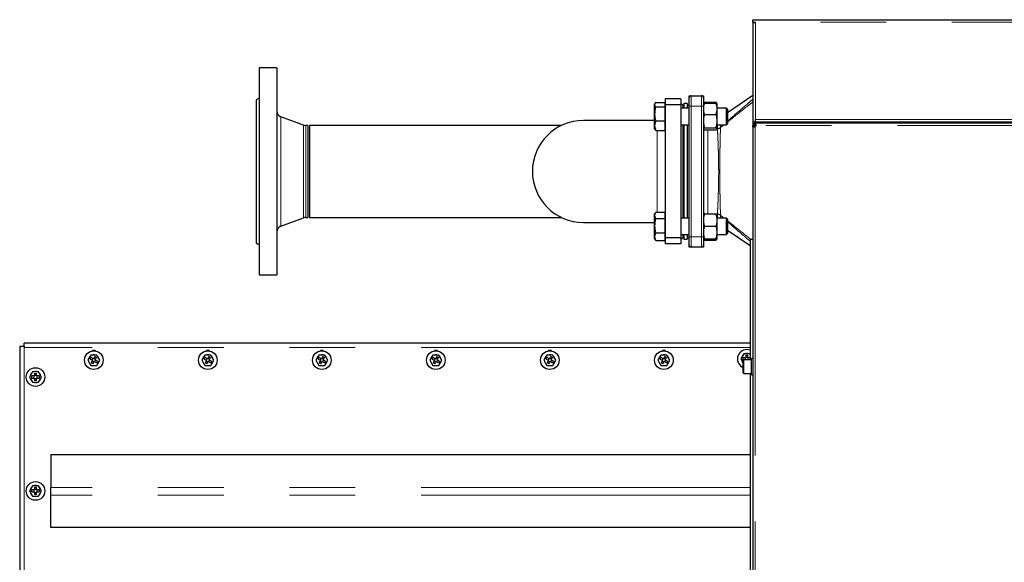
# Model space of a CAD drawing. Header units: millimetres. Extents: x 19 to 263, y 62 to 156.
# Tile 63 of 77: x 145 to 164, y 145 to 156. Entities that reach past the tile are written whole.
import ezdxf

# ---------------------------------------------------------------- set-up
doc = ezdxf.new("R2010")
doc.units = ezdxf.units.MM
doc.linetypes.add('PHANTOM', pattern=[12.7, 6.35, -1.27, 1.27, -1.27, 1.27, -1.27])

msp = doc.modelspace()

# ---------------------------------------------------------------- linework, layer by layer
at = {"color": 7, "linetype": 'Continuous', "lineweight": 25}
for p, q in [((159.158, 155.568), (159.158, 155.618)), ((159.158, 155.618), (159.208, 155.618)), ((159.208, 155.618), (169.348, 155.618)), ((159.158, 155.568), (159.208, 155.568)), ((159.158, 155.568), (159.158, 155.554)), ((159.158, 155.554), (159.158, 153.638)), ((159.183, 155.563), (159.183, 155.568)), ((149.968, 154.688), (149.628, 154.688)), ((149.628, 154.688), (149.628, 150.688)), ((149.968, 154.688), (149.968, 150.688)), ((149.628, 154.103), (149.568, 154.068)), ((157.926, 154.148), (157.966, 154.148)), ((157.926, 154.108), (157.926, 154.148)), ((157.926, 153.948), (157.926, 154.108)), ((157.966, 154.148), (158.166, 154.148)), ((158.166, 154.148), (158.206, 154.148)), ((158.206, 154.148), (158.206, 154.108)), ((158.206, 154.108), (158.206, 153.948)), ((159.158, 154.157), (158.666, 153.822)), ((149.568, 154.068), (149.568, 151.308)), ((157.267, 154.001), (157.26, 153.989)), ((157.26, 153.977), (157.26, 153.989)), ((157.26, 153.799), (157.26, 153.977)), ((157.281, 154.022), (157.28, 154.018)), ((157.281, 154.022), (157.46, 154.022)), ((157.281, 154.02), (157.46, 154.02)), ((157.281, 153.934), (157.46, 153.934)), ((157.46, 154.02), (157.46, 154.022)), ((157.46, 153.977), (157.46, 154.02)), ((157.466, 153.989), (157.46, 153.989)), ((157.46, 153.934), (157.46, 153.977)), ((157.46, 153.799), (157.46, 153.934)), ((157.766, 154.088), (157.466, 154.088)), ((157.466, 154.088), (157.466, 153.973)), ((157.766, 153.973), (157.466, 153.973)), ((157.466, 153.973), (157.466, 151.404)), ((157.766, 154.088), (157.766, 153.973)), ((157.806, 153.968), (157.766, 154.008)), ((157.766, 153.973), (157.766, 151.404)), ((157.926, 153.909), (157.766, 153.909)), ((157.826, 153.968), (157.806, 153.968)), ((157.806, 153.968), (157.806, 153.909)), ((157.886, 153.998), (157.826, 153.998)), ((157.826, 153.998), (157.826, 153.909)), ((157.886, 153.998), (157.886, 153.909)), ((157.896, 153.968), (157.886, 153.968)), ((157.926, 151.428), (157.926, 153.948)), ((158.213, 154.004), (158.206, 153.991)), ((158.206, 153.948), (158.206, 151.428)), ((158.222, 154.019), (158.213, 154.004)), ((158.218, 154.008), (158.226, 154.026)), ((158.22, 154.002), (158.226, 154.021)), ((158.226, 154.026), (158.445, 154.026)), ((158.226, 154.021), (158.445, 154.021)), ((158.226, 154.006), (158.445, 154.006)), ((158.453, 154.008), (158.445, 154.026)), ((158.452, 154.002), (158.445, 154.021)), ((158.458, 154.004), (158.449, 154.019)), ((158.466, 153.991), (158.458, 154.004)), ((158.466, 153.922), (158.466, 153.991)), ((158.466, 153.874), (158.466, 153.922)), ((158.646, 153.909), (158.466, 153.909)), ((158.666, 153.889), (158.646, 153.909)), ((158.646, 153.589), (158.646, 153.909)), ((150.486, 153.584), (150.046, 153.744)), ((157.26, 153.57), (157.26, 153.799)), ((157.46, 153.663), (157.46, 153.799)), ((158.226, 153.789), (158.445, 153.789)), ((158.466, 153.689), (158.466, 153.874)), ((158.666, 153.889), (158.666, 153.609)), ((150.568, 153.577), (150.527, 153.577)), ((150.568, 153.577), (150.568, 151.799)), ((155.461, 153.577), (150.598, 153.577)), ((150.598, 153.577), (150.598, 151.799)), ((157.26, 153.673), (155.886, 153.673)), ((157.26, 153.509), (157.26, 153.57)), ((157.281, 153.663), (157.46, 153.663)), ((157.46, 153.57), (157.46, 153.663)), ((157.46, 153.478), (157.46, 153.57)), ((157.766, 153.589), (157.926, 153.589)), ((157.806, 153.589), (157.806, 151.787)), ((157.826, 153.589), (157.826, 151.787)), ((157.886, 153.589), (157.886, 151.787)), ((158.226, 153.532), (158.445, 153.532)), ((158.466, 153.632), (158.466, 153.689)), ((158.466, 153.516), (158.466, 153.632)), ((158.466, 153.589), (158.646, 153.589)), ((158.646, 153.589), (158.666, 153.609)), ((159.158, 153.638), (159.158, 153.573)), ((159.208, 153.638), (159.158, 153.638)), ((159.158, 153.573), (159.178, 153.573)), ((159.158, 153.55), (159.158, 153.573)), ((159.178, 153.55), (159.158, 153.55)), ((159.158, 153.55), (159.158, 143.506)), ((159.178, 153.55), (159.178, 153.573)), ((159.203, 153.573), (159.178, 153.573)), ((159.183, 153.638), (159.183, 153.618)), ((159.183, 153.615), (159.183, 153.618)), ((206.349, 153.618), (159.183, 153.618)), ((159.183, 153.596), (159.183, 153.615)), ((159.213, 153.573), (159.203, 153.573)), ((159.208, 153.638), (159.208, 153.688)), ((169.348, 153.638), (159.208, 153.638)), ((160.554, 153.638), (160.554, 153.618)), ((160.606, 153.638), (160.606, 153.618)), ((160.709, 153.638), (160.709, 153.618)), ((160.761, 153.638), (160.761, 153.618)), ((157.26, 153.509), (157.267, 153.496)), ((157.281, 153.478), (157.267, 153.496)), ((157.281, 153.478), (157.46, 153.478)), ((157.46, 153.509), (157.466, 153.509)), ((158.226, 153.491), (158.445, 153.491)), ((158.466, 153.507), (158.466, 153.516)), ((157.276, 151.896), (157.26, 151.867)), ((157.26, 151.843), (157.26, 151.867)), ((157.26, 151.643), (157.26, 151.843)), ((157.281, 151.904), (157.46, 151.904)), ((157.46, 151.843), (157.46, 151.904)), ((157.466, 151.867), (157.46, 151.867)), ((157.46, 151.781), (157.46, 151.843)), ((158.226, 151.868), (158.445, 151.868)), ((158.466, 151.775), (158.466, 151.867)), ((150.046, 151.632), (150.486, 151.792)), ((150.527, 151.799), (150.568, 151.799)), ((150.598, 151.799), (155.461, 151.799)), ((155.886, 151.703), (157.26, 151.703)), ((157.26, 151.428), (157.26, 151.643)), ((157.281, 151.781), (157.46, 151.781)), ((157.46, 151.643), (157.46, 151.781)), ((157.46, 151.504), (157.46, 151.643)), ((157.926, 151.787), (157.766, 151.787)), ((158.226, 151.628), (158.445, 151.628)), ((158.646, 151.787), (158.466, 151.787)), ((158.466, 151.721), (158.466, 151.775)), ((158.466, 151.535), (158.466, 151.721)), ((158.666, 151.767), (158.646, 151.787)), ((158.646, 151.467), (158.646, 151.787)), ((158.666, 151.767), (158.666, 151.487)), ((157.281, 151.504), (157.46, 151.504)), ((157.46, 151.428), (157.46, 151.504)), ((157.766, 151.467), (157.926, 151.467)), ((157.806, 151.467), (157.806, 151.408)), ((157.826, 151.467), (157.826, 151.378)), ((157.886, 151.467), (157.886, 151.378)), ((158.466, 151.481), (158.466, 151.535)), ((158.466, 151.387), (158.466, 151.481)), ((158.466, 151.467), (158.646, 151.467)), ((158.646, 151.467), (158.666, 151.487)), ((158.666, 151.554), (159.104, 151.256)), ((149.568, 151.308), (149.628, 151.273)), ((157.26, 151.387), (157.26, 151.428)), ((157.26, 151.387), (157.276, 151.359)), ((157.281, 151.351), (157.276, 151.36)), ((157.281, 151.351), (157.46, 151.351)), ((157.281, 151.351), (157.46, 151.351)), ((157.281, 151.351), (157.46, 151.351)), ((157.46, 151.351), (157.46, 151.428)), ((157.46, 151.387), (157.466, 151.387)), ((157.46, 151.351), (157.46, 151.351)), ((157.46, 151.351), (157.46, 151.351)), ((157.766, 151.404), (157.466, 151.404)), ((157.466, 151.404), (157.466, 151.288)), ((157.766, 151.288), (157.466, 151.288)), ((157.766, 151.368), (157.806, 151.408)), ((157.766, 151.404), (157.766, 151.288)), ((157.806, 151.408), (157.826, 151.408)), ((157.826, 151.378), (157.886, 151.378)), ((157.886, 151.408), (157.896, 151.408)), ((157.926, 151.268), (157.926, 151.428)), ((157.926, 151.228), (157.926, 151.268)), ((158.206, 151.428), (158.206, 151.268)), ((158.206, 151.385), (158.208, 151.382)), ((158.206, 151.268), (158.206, 151.228)), ((158.226, 151.388), (158.445, 151.388)), ((158.226, 151.387), (158.445, 151.387)), ((158.226, 151.387), (158.445, 151.387)), ((158.226, 151.363), (158.445, 151.363)), ((158.463, 151.382), (158.466, 151.385)), ((158.466, 151.387), (158.466, 151.387)), ((158.466, 151.386), (158.466, 151.387)), ((158.466, 151.385), (158.466, 151.386)), ((159.104, 151.382), (159.104, 149.048)), ((159.104, 151.382), (159.158, 151.382)), ((157.966, 151.228), (157.926, 151.228)), ((158.166, 151.228), (157.966, 151.228)), ((158.206, 151.228), (158.166, 151.228)), ((149.628, 150.688), (149.968, 150.688)), ((145.093, 149.312), (145.093, 149.372)), ((159.104, 149.372), (145.093, 149.372)), ((145.008, 149.312), (145.008, 130.524)), ((145.008, 149.312), (145.093, 149.312)), ((145.093, 149.312), (145.093, 149.287)), ((158.98, 149.167), (158.922, 149.067)), ((159.095, 149.167), (158.98, 149.167)), ((159.104, 149.153), (159.095, 149.167)), ((146.38, 149.143), (146.322, 149.043)), ((146.322, 149.043), (146.38, 148.943)), ((146.367, 149.061), (146.387, 149.096)), ((146.367, 149.061), (146.41, 149.036)), ((146.495, 149.143), (146.38, 149.143)), ((146.41, 149.036), (146.385, 148.993)), ((146.42, 148.973), (146.385, 148.993)), ((146.43, 149.071), (146.387, 149.096)), ((146.422, 149.076), (146.402, 149.041)), ((146.405, 149.028), (146.44, 149.008)), ((146.42, 148.973), (146.445, 149.016)), ((146.455, 149.114), (146.43, 149.071)), ((146.47, 149.059), (146.435, 149.079)), ((146.445, 149.016), (146.489, 148.991)), ((146.454, 149.011), (146.474, 149.046)), ((146.455, 149.114), (146.49, 149.094)), ((146.465, 149.051), (146.49, 149.094)), ((146.509, 149.026), (146.465, 149.051)), ((146.509, 149.026), (146.489, 148.991)), ((146.553, 149.043), (146.495, 149.143)), ((146.495, 148.943), (146.553, 149.043)), ((148.58, 149.143), (148.522, 149.043)), ((148.522, 149.043), (148.58, 148.943)), ((148.567, 149.061), (148.587, 149.096)), ((148.567, 149.061), (148.61, 149.036)), ((148.695, 149.143), (148.58, 149.143)), ((148.61, 149.036), (148.585, 148.993)), ((148.62, 148.973), (148.585, 148.993)), ((148.63, 149.071), (148.587, 149.096)), ((148.622, 149.076), (148.602, 149.041)), ((148.605, 149.028), (148.64, 149.008)), ((148.62, 148.973), (148.645, 149.016)), ((148.655, 149.114), (148.63, 149.071)), ((148.67, 149.059), (148.635, 149.079)), ((148.645, 149.016), (148.689, 148.991)), ((148.654, 149.011), (148.674, 149.046)), ((148.655, 149.114), (148.69, 149.094)), ((148.665, 149.051), (148.69, 149.094)), ((148.709, 149.026), (148.665, 149.051)), ((148.709, 149.026), (148.689, 148.991)), ((148.753, 149.043), (148.695, 149.143)), ((148.695, 148.943), (148.753, 149.043)), ((150.78, 149.143), (150.722, 149.043)), ((150.722, 149.043), (150.78, 148.943)), ((150.767, 149.061), (150.787, 149.096)), ((150.767, 149.061), (150.81, 149.036)), ((150.895, 149.143), (150.78, 149.143)), ((150.81, 149.036), (150.785, 148.993)), ((150.82, 148.973), (150.785, 148.993)), ((150.83, 149.071), (150.787, 149.096)), ((150.822, 149.076), (150.802, 149.041)), ((150.805, 149.028), (150.84, 149.008)), ((150.82, 148.973), (150.845, 149.016)), ((150.855, 149.114), (150.83, 149.071)), ((150.87, 149.059), (150.835, 149.079)), ((150.845, 149.016), (150.889, 148.991)), ((150.854, 149.011), (150.874, 149.046)), ((150.855, 149.114), (150.89, 149.094)), ((150.865, 149.051), (150.89, 149.094)), ((150.909, 149.026), (150.865, 149.051)), ((150.909, 149.026), (150.889, 148.991)), ((150.953, 149.043), (150.895, 149.143)), ((150.895, 148.943), (150.953, 149.043)), ((152.98, 149.143), (152.922, 149.043)), ((152.922, 149.043), (152.98, 148.943)), ((152.967, 149.061), (152.987, 149.096)), ((152.967, 149.061), (153.01, 149.036)), ((153.095, 149.143), (152.98, 149.143)), ((153.01, 149.036), (152.985, 148.993)), ((153.02, 148.973), (152.985, 148.993)), ((153.03, 149.071), (152.987, 149.096)), ((153.022, 149.076), (153.002, 149.041)), ((153.005, 149.028), (153.04, 149.008)), ((153.02, 148.973), (153.045, 149.016)), ((153.055, 149.114), (153.03, 149.071)), ((153.07, 149.059), (153.035, 149.079)), ((153.045, 149.016), (153.089, 148.991)), ((153.054, 149.011), (153.074, 149.046)), ((153.055, 149.114), (153.09, 149.094)), ((153.065, 149.051), (153.09, 149.094)), ((153.109, 149.026), (153.065, 149.051)), ((153.109, 149.026), (153.089, 148.991)), ((153.153, 149.043), (153.095, 149.143)), ((153.095, 148.943), (153.153, 149.043)), ((155.18, 149.143), (155.122, 149.043)), ((155.122, 149.043), (155.18, 148.943)), ((155.167, 149.061), (155.187, 149.096)), ((155.167, 149.061), (155.21, 149.036)), ((155.295, 149.143), (155.18, 149.143)), ((155.21, 149.036), (155.185, 148.993)), ((155.22, 148.973), (155.185, 148.993)), ((155.23, 149.071), (155.187, 149.096)), ((155.222, 149.076), (155.202, 149.041)), ((155.205, 149.028), (155.24, 149.008)), ((155.22, 148.973), (155.245, 149.016)), ((155.255, 149.114), (155.23, 149.071)), ((155.27, 149.059), (155.235, 149.079)), ((155.245, 149.016), (155.289, 148.991)), ((155.254, 149.011), (155.274, 149.046)), ((155.255, 149.114), (155.29, 149.094)), ((155.265, 149.051), (155.29, 149.094)), ((155.309, 149.026), (155.265, 149.051)), ((155.309, 149.026), (155.289, 148.991)), ((155.353, 149.043), (155.295, 149.143)), ((155.295, 148.943), (155.353, 149.043)), ((157.38, 149.143), (157.322, 149.043)), ((157.322, 149.043), (157.38, 148.943)), ((157.367, 149.061), (157.387, 149.096)), ((157.367, 149.061), (157.41, 149.036)), ((157.495, 149.143), (157.38, 149.143)), ((157.41, 149.036), (157.385, 148.993)), ((157.42, 148.973), (157.385, 148.993)), ((157.43, 149.071), (157.387, 149.096)), ((157.422, 149.076), (157.402, 149.041)), ((157.405, 149.028), (157.44, 149.008)), ((157.42, 148.973), (157.445, 149.016)), ((157.455, 149.114), (157.43, 149.071)), ((157.47, 149.059), (157.435, 149.079)), ((157.445, 149.016), (157.489, 148.991)), ((157.454, 149.011), (157.474, 149.046)), ((157.455, 149.114), (157.49, 149.094)), ((157.465, 149.051), (157.49, 149.094)), ((157.509, 149.026), (157.465, 149.051)), ((157.509, 149.026), (157.489, 148.991)), ((157.553, 149.043), (157.495, 149.143)), ((157.495, 148.943), (157.553, 149.043)), ((158.922, 149.067), (158.968, 148.988)), ((159.018, 149.087), (158.967, 149.087)), ((158.967, 149.047), (158.967, 149.087)), ((158.967, 149.047), (158.973, 149.047)), ((158.968, 148.798), (158.968, 149.038)), ((159.128, 149.048), (158.978, 149.048)), ((159.008, 149.087), (159.008, 149.048)), ((159.018, 149.138), (159.058, 149.138)), ((159.018, 149.138), (159.018, 149.087)), ((159.058, 149.097), (159.018, 149.097)), ((159.058, 149.087), (159.058, 149.138)), ((159.104, 149.087), (159.058, 149.087)), ((159.068, 149.048), (159.068, 149.087)), ((159.158, 149.075), (159.128, 149.075)), ((159.128, 148.761), (159.128, 149.075)), ((145.255, 148.818), (145.197, 148.718)), ((145.37, 148.818), (145.255, 148.818)), ((145.293, 148.789), (145.333, 148.789)), ((145.293, 148.789), (145.293, 148.738)), ((145.333, 148.738), (145.333, 148.789)), ((145.428, 148.718), (145.37, 148.818)), ((146.38, 148.943), (146.495, 148.943)), ((148.58, 148.943), (148.695, 148.943)), ((150.78, 148.943), (150.895, 148.943)), ((152.98, 148.943), (153.095, 148.943)), ((155.18, 148.943), (155.295, 148.943)), ((157.38, 148.943), (157.495, 148.943)), ((158.978, 148.788), (159.128, 148.788)), ((159.104, 148.788), (159.104, 140.048)), ((145.197, 148.718), (145.255, 148.618)), ((145.293, 148.738), (145.242, 148.738)), ((145.242, 148.698), (145.242, 148.738)), ((145.242, 148.698), (145.293, 148.698)), ((145.255, 148.618), (145.37, 148.618)), ((145.283, 148.738), (145.283, 148.698)), ((145.333, 148.748), (145.293, 148.748)), ((145.293, 148.698), (145.293, 148.648)), ((145.293, 148.688), (145.333, 148.688)), ((145.333, 148.648), (145.293, 148.648)), ((145.383, 148.738), (145.333, 148.738)), ((145.333, 148.698), (145.383, 148.698)), ((145.333, 148.648), (145.333, 148.698)), ((145.343, 148.698), (145.343, 148.738)), ((145.37, 148.618), (145.428, 148.718)), ((145.383, 148.738), (145.383, 148.698)), ((159.128, 148.761), (159.158, 148.761)), ((159.104, 147.215), (145.608, 147.215)), ((145.608, 147.215), (145.608, 146.586)), ((145.255, 146.618), (145.197, 146.518)), ((145.197, 146.518), (145.255, 146.418)), ((145.293, 146.538), (145.242, 146.538)), ((145.242, 146.498), (145.242, 146.538)), ((145.242, 146.498), (145.293, 146.498)), ((145.37, 146.618), (145.255, 146.618)), ((145.283, 146.538), (145.283, 146.498)), ((145.293, 146.589), (145.333, 146.589)), ((145.293, 146.589), (145.293, 146.538)), ((145.333, 146.548), (145.293, 146.548)), ((145.293, 146.498), (145.293, 146.448)), ((145.333, 146.538), (145.333, 146.589)), ((145.383, 146.538), (145.333, 146.538)), ((145.333, 146.498), (145.383, 146.498)), ((145.333, 146.448), (145.333, 146.498)), ((145.343, 146.498), (145.343, 146.538)), ((145.428, 146.518), (145.37, 146.618)), ((145.37, 146.418), (145.428, 146.518)), ((145.383, 146.538), (145.383, 146.498)), ((145.608, 146.438), (145.608, 146.586)), ((145.255, 146.418), (145.37, 146.418)), ((145.293, 146.488), (145.333, 146.488)), ((145.333, 146.448), (145.293, 146.448)), ((145.608, 145.81), (145.608, 146.438)), ((159.104, 145.81), (145.608, 145.81))]:
    msp.add_line(p, q, dxfattribs=at)
at = {"color": 8, "linetype": 'PHANTOM', "lineweight": 18}
for p, q in [((169.348, 155.568), (159.208, 155.568)), ((159.208, 155.568), (159.208, 153.688)), ((157.966, 154.148), (157.966, 153.948)), ((158.166, 153.948), (158.166, 154.148)), ((157.896, 153.909), (157.896, 153.968)), ((157.926, 153.948), (157.966, 153.948)), ((157.966, 153.948), (157.966, 151.428)), ((158.166, 153.948), (157.966, 153.948)), ((158.166, 151.428), (158.166, 153.948)), ((158.166, 153.948), (158.206, 153.948)), ((150.046, 153.744), (150.046, 151.632)), ((150.486, 153.584), (150.486, 151.792)), ((150.527, 153.577), (150.527, 151.799)), ((157.896, 151.787), (157.896, 153.589)), ((158.529, 153.532), (158.529, 153.534)), ((159.203, 153.573), (159.203, 153.55)), ((159.203, 153.55), (159.203, 143.506)), ((159.208, 153.688), (169.348, 153.688)), ((206.394, 153.573), (159.213, 153.573)), ((158.286, 153.491), (158.286, 151.868)), ((158.471, 153.514), (158.471, 153.51)), ((158.471, 151.866), (158.471, 151.862)), ((158.474, 151.787), (158.471, 151.862)), ((158.529, 151.842), (158.529, 151.844)), ((158.529, 151.842), (158.529, 151.787)), ((157.896, 151.408), (157.896, 151.467)), ((157.926, 151.428), (157.966, 151.428)), ((157.966, 151.428), (158.166, 151.428)), ((157.966, 151.428), (157.966, 151.228)), ((158.166, 151.228), (158.166, 151.428)), ((158.166, 151.428), (158.206, 151.428)), ((145.093, 149.287), (145.093, 130.549)), ((159.104, 149.287), (145.093, 149.287)), ((158.978, 149.048), (158.978, 148.788)), ((158.978, 148.788), (158.978, 148.788)), ((159.104, 146.586), (145.608, 146.586)), ((159.104, 146.438), (145.608, 146.438))]:
    msp.add_line(p, q, dxfattribs=at)
at = {"color": 7, "linetype": 'Continuous', "lineweight": 25, "flags": 128}
msp.add_lwpolyline([(159.104, 149.235), (159.074, 149.243), (159.038, 149.247)], dxfattribs=at)
at = {"color": 7, "linetype": 'Continuous', "lineweight": 25}
for centre in [(146.438, 149.043), (148.638, 149.043), (150.838, 149.043), (153.038, 149.043), (155.238, 149.043), (157.438, 149.043), (145.313, 148.718), (145.313, 146.518)]:
    msp.add_circle(centre, 0.18, dxfattribs=at)
for centre, radius, start, end in [((157.966, 154.108), 0.04, 90, 180), ((158.166, 154.108), 0.04, 0, 90), ((157.896, 153.998), 0.03, 270, 0), ((150.088, 153.857), 0.12, 180, 250), ((150.527, 153.697), 0.12, 250, 270), ((155.886, 152.688), 0.985, 90, 270), ((159.183, 153.573), 0.03, 310.8816, 359.9332), ((150.088, 151.519), 0.12, 110, 180), ((150.527, 151.679), 0.12, 90, 110), ((157.896, 151.378), 0.03, 0, 90), ((157.966, 151.268), 0.04, 180, 270), ((158.166, 151.268), 0.04, 270, 0), ((146.438, 149.167), 0.065, 53.3803, 126.6197), ((148.638, 149.167), 0.065, 53.3803, 126.6197), ((150.838, 149.167), 0.065, 53.3803, 126.6197), ((153.038, 149.167), 0.065, 53.3803, 126.6197), ((155.238, 149.167), 0.065, 53.3803, 126.6197), ((157.438, 149.167), 0.065, 53.3803, 126.6197), ((159.038, 149.067), 0.18, 90, 247.1146), ((159.038, 149.067), 0.105, 72.2472, 107.7528), ((146.438, 149.043), 0.105, 132.2472, 167.7528), ((146.438, 149.043), 0.105, 192.2472, 227.7528), ((146.438, 149.043), 0.105, 72.2472, 107.7528), ((146.438, 149.043), 0.105, 12.2472, 47.7528), ((146.438, 149.043), 0.105, 312.2472, 347.7528), ((148.638, 149.043), 0.105, 132.2472, 167.7528), ((148.638, 149.043), 0.105, 192.2472, 227.7528), ((148.638, 149.043), 0.105, 72.2472, 107.7528), ((148.638, 149.043), 0.105, 12.2472, 47.7528), ((148.638, 149.043), 0.105, 312.2472, 347.7528), ((150.838, 149.043), 0.105, 132.2472, 167.7528), ((150.838, 149.043), 0.105, 192.2472, 227.7528), ((150.838, 149.043), 0.105, 72.2472, 107.7528), ((150.838, 149.043), 0.105, 12.2472, 47.7528), ((150.838, 149.043), 0.105, 312.2472, 347.7528), ((153.038, 149.043), 0.105, 132.2472, 167.7528), ((153.038, 149.043), 0.105, 192.2472, 227.7528), ((153.038, 149.043), 0.105, 72.2472, 107.7528), ((153.038, 149.043), 0.105, 12.2472, 47.7528), ((153.038, 149.043), 0.105, 312.2472, 347.7528), ((155.238, 149.043), 0.105, 132.2472, 167.7528), ((155.238, 149.043), 0.105, 192.2472, 227.7528), ((155.238, 149.043), 0.105, 72.2472, 107.7528), ((155.238, 149.043), 0.105, 12.2472, 47.7528), ((155.238, 149.043), 0.105, 312.2472, 347.7528), ((157.438, 149.043), 0.105, 132.2472, 167.7528), ((157.438, 149.043), 0.105, 192.2472, 227.7528), ((157.438, 149.043), 0.105, 72.2472, 107.7528), ((157.438, 149.043), 0.105, 12.2472, 47.7528), ((157.438, 149.043), 0.105, 312.2472, 347.7528), ((159.038, 149.067), 0.105, 132.2472, 167.7528), ((159.038, 149.067), 0.105, 192.2472, 227.7528), ((158.978, 149.038), 0.01, 90, 180), ((145.313, 148.718), 0.105, 132.2472, 167.7528), ((145.313, 148.718), 0.105, 72.2472, 107.7528), ((145.313, 148.718), 0.105, 12.2472, 47.7528), ((146.438, 149.043), 0.105, 252.2472, 287.7528), ((148.638, 149.043), 0.105, 252.2472, 287.7528), ((150.838, 149.043), 0.105, 252.2472, 287.7528), ((153.038, 149.043), 0.105, 252.2472, 287.7528), ((155.238, 149.043), 0.105, 252.2472, 287.7528), ((157.438, 149.043), 0.105, 252.2472, 287.7528), ((158.978, 148.798), 0.01, 180, 270), ((145.313, 148.718), 0.105, 192.2472, 227.7528), ((145.313, 148.718), 0.105, 252.2472, 287.7528), ((145.313, 148.718), 0.105, 312.2472, 347.7528), ((145.313, 146.518), 0.105, 132.2472, 167.7528), ((145.313, 146.518), 0.105, 192.2472, 227.7528), ((145.313, 146.518), 0.105, 72.2472, 107.7528), ((145.313, 146.518), 0.105, 12.2472, 47.7528), ((145.313, 146.518), 0.105, 312.2472, 347.7528), ((145.313, 146.518), 0.105, 252.2472, 287.7528)]:
    msp.add_arc(centre, radius, start, end, dxfattribs=at)
at = {"color": 8, "linetype": 'PHANTOM', "lineweight": 18}
for centre, radius, start, end in [((158.473, 153.603), 0.0886, 268.2153, 309.022), ((158.47, 153.602), 0.0916, 270.3611, 310.1744), ((158.47, 151.774), 0.0916, 49.8252, 89.6393), ((158.473, 151.773), 0.0886, 50.9777, 91.7847)]:
    msp.add_arc(centre, radius, start, end, dxfattribs=at)
at = {"color": 7, "linetype": 'Continuous', "lineweight": 25}
for points, knots in [([(159.158, 155.554), (159.158, 155.555), (159.159, 155.557), (159.168, 155.56), (159.181, 155.563), (159.195, 155.566), (159.204, 155.567), (159.208, 155.568)], [0, 0, 0, 0, 0.218164, 0.4363, 0.6545, 0.872654, 1, 1, 1, 1]), ([(157.281, 154.02), (157.275, 154.013), (157.263, 153.999), (157.261, 153.984), (157.26, 153.977)], [0, 0, 0, 0, 0.4954553, 1, 1, 1, 1]), ([(157.26, 153.977), (157.26, 153.976), (157.26, 153.968), (157.264, 153.954), (157.275, 153.941), (157.281, 153.934)], [0, 0, 0, 0, 0.0701, 0.530782, 1, 1, 1, 1]), ([(157.281, 153.934), (157.275, 153.912), (157.263, 153.868), (157.261, 153.822), (157.26, 153.799)], [0, 0, 0, 0, 0.495459, 1, 1, 1, 1]), ([(158.206, 153.922), (158.206, 153.929), (158.21, 153.957), (158.219, 153.985), (158.226, 154.006)], [0, 0, 0, 0, 0.230815, 1, 1, 1, 1]), ([(158.226, 154.006), (158.225, 154.006), (158.215, 154.001), (158.211, 153.996), (158.206, 153.991)], [0, 0, 0, 0, 0.113246, 1, 1, 1, 1]), ([(158.226, 154.021), (158.225, 154.02), (158.22, 154.014), (158.217, 154.008), (158.215, 154.003)], [0, 0, 0, 0, 0.216163, 1, 1, 1, 1]), ([(158.445, 154.021), (158.446, 154.02), (158.451, 154.014), (158.454, 154.008), (158.456, 154.003)], [0, 0, 0, 0, 0.216167, 1, 1, 1, 1]), ([(158.466, 153.922), (158.465, 153.929), (158.461, 153.957), (158.452, 153.985), (158.445, 154.006)], [0, 0, 0, 0, 0.230815, 1, 1, 1, 1]), ([(158.445, 154.006), (158.446, 154.006), (158.456, 154.001), (158.461, 153.995), (158.466, 153.991)], [0, 0, 0, 0, 0.1078, 1, 1, 1, 1]), ([(157.26, 153.799), (157.26, 153.795), (157.26, 153.771), (157.264, 153.725), (157.275, 153.684), (157.281, 153.663)], [0, 0, 0, 0, 0.070099, 0.530785, 1, 1, 1, 1]), ([(158.226, 153.789), (158.223, 153.798), (158.213, 153.826), (158.209, 153.854), (158.206, 153.874)], [0, 0, 0, 0, 0.316672, 1, 1, 1, 1]), ([(158.206, 153.689), (158.206, 153.69), (158.208, 153.724), (158.217, 153.757), (158.226, 153.789)], [0, 0, 0, 0, 0.030011, 1, 1, 1, 1]), ([(158.445, 153.789), (158.448, 153.798), (158.458, 153.826), (158.463, 153.854), (158.466, 153.874)], [0, 0, 0, 0, 0.316672, 1, 1, 1, 1]), ([(158.466, 153.689), (158.465, 153.69), (158.463, 153.724), (158.454, 153.757), (158.445, 153.789)], [0, 0, 0, 0, 0.030015, 1, 1, 1, 1]), ([(157.281, 153.663), (157.276, 153.651), (157.267, 153.628), (157.26, 153.596), (157.26, 153.577), (157.26, 153.57)], [0, 0, 0, 0, 0.3885016, 0.7808521, 1, 1, 1, 1]), ([(157.26, 153.57), (157.26, 153.558), (157.262, 153.533), (157.271, 153.502), (157.279, 153.484), (157.281, 153.478)], [0, 0, 0, 0, 0.399473, 0.805194, 1, 1, 1, 1]), ([(158.226, 153.532), (158.225, 153.535), (158.215, 153.568), (158.21, 153.602), (158.206, 153.632)], [0, 0, 0, 0, 0.107795, 1, 1, 1, 1]), ([(158.206, 153.516), (158.206, 153.516), (158.208, 153.521), (158.217, 153.527), (158.226, 153.532)], [0, 0, 0, 0, 0.03, 1, 1, 1, 1]), ([(158.445, 153.532), (158.446, 153.535), (158.456, 153.568), (158.461, 153.602), (158.466, 153.632)], [0, 0, 0, 0, 0.107795, 1, 1, 1, 1]), ([(158.466, 153.516), (158.465, 153.516), (158.463, 153.521), (158.454, 153.527), (158.445, 153.532)], [0, 0, 0, 0, 0.030003, 1, 1, 1, 1]), ([(159.203, 153.55), (159.2, 153.549), (159.195, 153.547), (159.186, 153.545), (159.178, 153.543), (159.17, 153.543), (159.164, 153.543), (159.16, 153.545), (159.158, 153.547), (159.158, 153.549), (159.158, 153.55)], [0, 0, 0, 0, 0.115386, 0.238976, 0.368202, 0.499999, 0.631887, 0.760881, 0.883223, 1, 1, 1, 1]), ([(159.185, 153.543), (159.184, 153.543), (159.181, 153.543), (159.179, 153.545), (159.178, 153.547), (159.178, 153.549), (159.178, 153.55)], [0, 0, 0, 0, 0.249881, 0.4999, 0.747513, 1, 1, 1, 1]), ([(159.183, 153.615), (159.185, 153.615), (159.189, 153.615), (159.195, 153.613), (159.2, 153.611), (159.204, 153.607), (159.208, 153.601), (159.211, 153.593), (159.213, 153.584), (159.213, 153.577), (159.213, 153.573)], [0, 0, 0, 0, 0.088487, 0.183973, 0.291073, 0.411862, 0.545631, 0.69052, 0.841951, 1, 1, 1, 1]), ([(159.183, 153.596), (159.187, 153.596), (159.193, 153.596), (159.2, 153.594), (159.204, 153.592), (159.208, 153.589), (159.211, 153.584), (159.213, 153.579), (159.213, 153.575), (159.213, 153.573)], [0, 0, 0, 0, 0.249252, 0.374492, 0.4997, 0.624907, 0.749997, 0.873991, 1, 1, 1, 1]), ([(158.226, 153.491), (158.225, 153.492), (158.215, 153.497), (158.21, 153.502), (158.206, 153.506)], [0, 0, 0, 0, 0.111776, 1, 1, 1, 1]), ([(158.445, 153.491), (158.446, 153.492), (158.456, 153.497), (158.461, 153.502), (158.466, 153.507)], [0, 0, 0, 0, 0.10779, 1, 1, 1, 1]), ([(157.281, 151.904), (157.275, 151.894), (157.263, 151.874), (157.261, 151.853), (157.26, 151.843)], [0, 0, 0, 0, 0.49546, 1, 1, 1, 1]), ([(157.26, 151.843), (157.26, 151.841), (157.26, 151.83), (157.264, 151.809), (157.275, 151.79), (157.281, 151.781)], [0, 0, 0, 0, 0.070104, 0.53079, 1, 1, 1, 1]), ([(158.206, 151.775), (158.206, 151.782), (158.21, 151.813), (158.219, 151.844), (158.226, 151.868)], [0, 0, 0, 0, 0.230817, 1, 1, 1, 1]), ([(158.226, 151.868), (158.225, 151.868), (158.215, 151.868), (158.21, 151.868), (158.206, 151.867)], [0, 0, 0, 0, 0.107798, 1, 1, 1, 1]), ([(158.466, 151.775), (158.465, 151.782), (158.461, 151.813), (158.452, 151.844), (158.445, 151.868)], [0, 0, 0, 0, 0.230817, 1, 1, 1, 1]), ([(158.445, 151.868), (158.446, 151.868), (158.456, 151.868), (158.461, 151.868), (158.466, 151.867)], [0, 0, 0, 0, 0.107798, 1, 1, 1, 1]), ([(157.281, 151.781), (157.275, 151.759), (157.263, 151.713), (157.261, 151.666), (157.26, 151.643)], [0, 0, 0, 0, 0.49546, 1, 1, 1, 1]), ([(157.26, 151.643), (157.26, 151.639), (157.26, 151.615), (157.264, 151.568), (157.275, 151.526), (157.281, 151.504)], [0, 0, 0, 0, 0.070099, 0.530786, 1, 1, 1, 1]), ([(158.226, 151.628), (158.223, 151.637), (158.213, 151.668), (158.209, 151.699), (158.206, 151.721)], [0, 0, 0, 0, 0.316673, 1, 1, 1, 1]), ([(158.206, 151.535), (158.206, 151.536), (158.208, 151.567), (158.217, 151.598), (158.226, 151.628)], [0, 0, 0, 0, 0.030009, 1, 1, 1, 1]), ([(158.445, 151.628), (158.448, 151.637), (158.458, 151.668), (158.463, 151.699), (158.466, 151.721)], [0, 0, 0, 0, 0.316673, 1, 1, 1, 1]), ([(158.466, 151.535), (158.465, 151.536), (158.463, 151.567), (158.454, 151.598), (158.445, 151.628)], [0, 0, 0, 0, 0.030012, 1, 1, 1, 1]), ([(157.281, 151.504), (157.276, 151.495), (157.267, 151.475), (157.26, 151.449), (157.26, 151.433), (157.26, 151.428)], [0, 0, 0, 0, 0.3885, 0.78085, 1, 1, 1, 1]), ([(158.226, 151.388), (158.225, 151.391), (158.215, 151.421), (158.21, 151.453), (158.206, 151.481)], [0, 0, 0, 0, 0.107796, 1, 1, 1, 1]), ([(158.445, 151.388), (158.446, 151.391), (158.456, 151.421), (158.461, 151.453), (158.466, 151.481)], [0, 0, 0, 0, 0.107796, 1, 1, 1, 1]), ([(157.26, 151.428), (157.26, 151.417), (157.262, 151.396), (157.271, 151.371), (157.279, 151.356), (157.281, 151.351)], [0, 0, 0, 0, 0.399473, 0.805193, 1, 1, 1, 1]), ([(158.206, 151.387), (158.206, 151.387), (158.208, 151.388), (158.217, 151.388), (158.226, 151.388)], [0, 0, 0, 0, 0.030013, 1, 1, 1, 1]), ([(158.226, 151.387), (158.225, 151.387), (158.215, 151.387), (158.21, 151.387), (158.206, 151.387)], [0, 0, 0, 0, 0.107798, 1, 1, 1, 1]), ([(158.226, 151.363), (158.223, 151.366), (158.215, 151.372), (158.211, 151.378), (158.209, 151.382)], [0, 0, 0, 0, 0.391975, 1, 1, 1, 1]), ([(158.466, 151.387), (158.465, 151.387), (158.463, 151.388), (158.454, 151.388), (158.445, 151.388)], [0, 0, 0, 0, 0.030017, 1, 1, 1, 1]), ([(158.445, 151.387), (158.446, 151.387), (158.456, 151.387), (158.461, 151.387), (158.466, 151.387)], [0, 0, 0, 0, 0.107798, 1, 1, 1, 1]), ([(158.445, 151.363), (158.448, 151.366), (158.458, 151.373), (158.463, 151.381), (158.466, 151.386)], [0, 0, 0, 0, 0.316669, 1, 1, 1, 1])]:
    msp.add_open_spline(points, degree=3, knots=knots, dxfattribs=at)
at = {"color": 8, "linetype": 'PHANTOM', "lineweight": 18}
for points, knots in [([(158.666, 153.656), (158.685, 153.674), (158.814, 153.788), (158.978, 153.93), (159.123, 154.053), (159.158, 154.083)], [0, 0, 0, 0, 0.120869, 0.789053, 1, 1, 1, 1]), ([(159.158, 154.034), (159.124, 154.007), (158.98, 153.891), (158.815, 153.762), (158.686, 153.658), (158.666, 153.642)], [0, 0, 0, 0, 0.201609, 0.876534, 1, 1, 1, 1]), ([(158.471, 153.514), (158.471, 153.524), (158.472, 153.552), (158.473, 153.574), (158.474, 153.589)], [0, 0, 0, 0, 0.326697, 1, 1, 1, 1]), ([(158.529, 153.532), (158.529, 153.502), (158.528, 153.443), (158.526, 153.344), (158.524, 153.241), (158.521, 153.138), (158.519, 153.03), (158.517, 152.918), (158.516, 152.804), (158.515, 152.678), (158.516, 152.542), (158.518, 152.408), (158.52, 152.288), (158.523, 152.182), (158.525, 152.069), (158.528, 151.952), (158.529, 151.88), (158.529, 151.844)], [0, 0, 0, 0, 0.069802, 0.139613, 0.199825, 0.260205, 0.320418, 0.380241, 0.440233, 0.500047, 0.575753, 0.651464, 0.711766, 0.772239, 0.832544, 0.91628, 1, 1, 1, 1]), ([(158.599, 153.589), (158.584, 153.576), (158.56, 153.557), (158.537, 153.538), (158.529, 153.532)], [0, 0, 0, 0, 0.671249, 1, 1, 1, 1]), ([(158.529, 153.534), (158.537, 153.541), (158.557, 153.559), (158.577, 153.577), (158.59, 153.589)], [0, 0, 0, 0, 0.379484, 1, 1, 1, 1]), ([(158.529, 153.589), (158.529, 153.58), (158.529, 153.564), (158.529, 153.543), (158.529, 153.534)], [0, 0, 0, 0, 0.55671, 1, 1, 1, 1]), ([(157.31, 151.904), (157.31, 151.919), (157.31, 151.951), (157.31, 152.009), (157.311, 152.092), (157.311, 152.185), (157.311, 152.284), (157.311, 152.386), (157.311, 152.494), (157.312, 152.604), (157.312, 152.694), (157.312, 152.791), (157.311, 152.913), (157.311, 153.026), (157.311, 153.127), (157.311, 153.224), (157.311, 153.315), (157.31, 153.395), (157.31, 153.445), (157.31, 153.469), (157.31, 153.478)], [0, 0, 0, 0, 0.0430624, 0.0890682, 0.1350738, 0.2243861, 0.2703788, 0.3163713, 0.4056804, 0.4516723, 0.4976643, 0.5537993, 0.6105583, 0.6999224, 0.7459445, 0.791966, 0.8814274, 0.9275003, 0.9735737, 1, 1, 1, 1]), ([(158.471, 151.866), (158.473, 151.899), (158.477, 151.966), (158.482, 152.078), (158.486, 152.187), (158.49, 152.291), (158.493, 152.41), (158.495, 152.543), (158.496, 152.678), (158.495, 152.803), (158.494, 152.917), (158.491, 153.028), (158.488, 153.134), (158.485, 153.235), (158.48, 153.333), (158.476, 153.428), (158.472, 153.483), (158.471, 153.51)], [0, 0, 0, 0, 0.083044, 0.166088, 0.22648, 0.287064, 0.347454, 0.423702, 0.499949, 0.560168, 0.620579, 0.680798, 0.741016, 0.801425, 0.861644, 0.930822, 1, 1, 1, 1]), ([(158.529, 151.844), (158.537, 151.838), (158.56, 151.819), (158.584, 151.8), (158.599, 151.787)], [0, 0, 0, 0, 0.328751, 1, 1, 1, 1]), ([(158.59, 151.787), (158.577, 151.799), (158.557, 151.817), (158.537, 151.835), (158.529, 151.842)], [0, 0, 0, 0, 0.620516, 1, 1, 1, 1]), ([(158.666, 151.734), (158.686, 151.718), (158.815, 151.615), (158.963, 151.498), (159.091, 151.396), (159.108, 151.382)], [0, 0, 0, 0, 0.137185, 0.887102, 1, 1, 1, 1]), ([(159.104, 151.339), (159.087, 151.354), (158.96, 151.462), (158.814, 151.588), (158.685, 151.702), (158.666, 151.72)], [0, 0, 0, 0, 0.113991, 0.864279, 1, 1, 1, 1])]:
    msp.add_open_spline(points, degree=3, knots=knots, dxfattribs=at)

doc.saveas('drawing.dxf')
